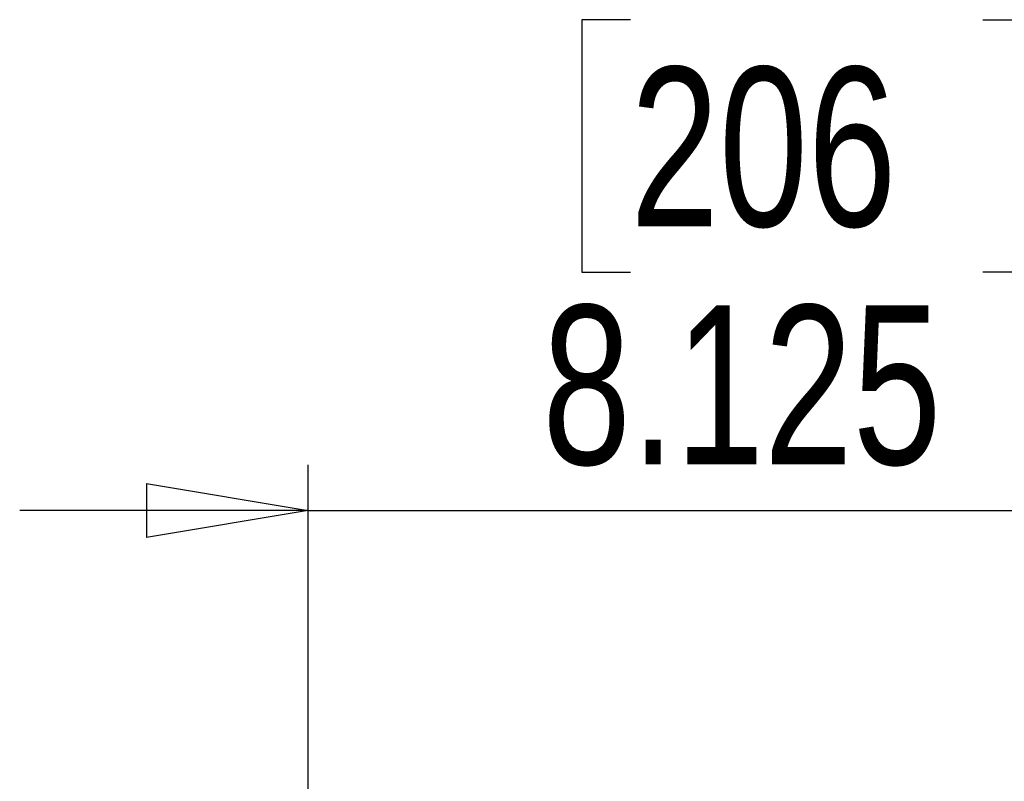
# Model space of a CAD drawing. Header units: inches. Extents: x 0.3 to 33.8, y 0.2 to 21.7.
# Tile 39 of 72: x 20.035 to 20.888, y 10.344 to 11.003. Entities that reach past the tile are written whole.
import ezdxf

# ---------------------------------------------------------------- set-up
doc = ezdxf.new("R2010")
doc.units = ezdxf.units.IN
doc.header["$MEASUREMENT"] = 0
doc.layers.add('BORDERS', color=7, linetype='Continuous')
doc.styles.add('SLDTEXTSTYLE0', font='TXT', dxfattribs={"width": 0.75})
doc.dimstyles.new('SLDDIMSTYLE2', dxfattribs={"dimtxt": 0.137795, "dimasz": 0.14, "dimexe": 0, "dimexo": 0.0625, "dimgap": 0.034449, "dimtad": 1, "dimdec": 3, "dimlfac": 10, "dimrnd": 1e-09, "dimzin": 12, "dimdsep": 46, "dimtxsty": 'SLDTEXTSTYLE0', "dimblk1": 'CLOSED', "dimblk2": 'CLOSED', "dimsah": 1, "dimcen": 0.09, "dimadec": 0, "dimazin": 3, "dimtfac": 1, "dimtdec": 3, "dimtmove": 0, "dimatfit": 0, "dimldrblk": 'CLOSED', "dimfxl": 0, "dimfrac": 2, "dimtolj": 1, "dimtzin": 12, "dimarcsym": 0})

# ---------------------------------------------------------------- blocks, each defined once
blk = doc.blocks.new('_Closed')
at = {"color": 0, "linetype": 'ByBlock', "lineweight": -2}
for p, q in [((-1, 0.166667), (0, 0)), ((-1, 0.166667), (-1, -0.166667)), ((0, 0), (-1, -0.166667)), ((0, 0), (-1, 0))]:
    blk.add_line(p, q, dxfattribs=at)
blk = doc.blocks.new('_D_6')
at = {"layer": 'BORDERS'}
for p, q in [((20.56423, 11.00325), (20.52225, 11.00325)), ((20.52225, 11.00325), (20.52225, 10.7845)), ((20.86968, 11.00325), (20.91166, 11.00325)), ((20.91166, 11.00325), (20.91166, 10.7845)), ((20.52225, 10.7845), (20.56423, 10.7845)), ((20.91166, 10.7845), (20.86968, 10.7845)), ((20.28507, 10.23923), (20.28507, 10.6177)), ((21.09757, 9.9361), (21.09757, 10.6177)), ((20.28507, 10.57833), (20.03507, 10.57833)), ((20.28507, 10.57833), (21.09757, 10.57833)), ((21.09757, 10.57833), (21.34757, 10.57833))]:
    blk.add_line(p, q, dxfattribs=at)
at = {"layer": 'BORDERS', "xscale": 0.14, "yscale": 0.14}
blk.add_blockref('_Closed', (20.28507, 10.57833, -0.19404), dxfattribs=at)
at = {"layer": 'BORDERS', "xscale": 0.14, "yscale": 0.14, "rotation": 180.0000000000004}
blk.add_blockref('_Closed', (21.09757, 10.57833, -0.19404), dxfattribs=at)
at = {"layer": 'BORDERS', "char_height": 0.137795, "attachment_point": 1, "style": 'SLDTEXTSTYLE0'}
for s, insert in [('206', (20.56423, 10.96213)), ('8.125', (20.48787, 10.75596))]:
    blk.add_mtext(s, dxfattribs=dict(at, insert=insert))

msp = doc.modelspace()

# ---------------------------------------------------------------- dimensions: what is measured, and where the dimension line sits
at = {"layer": 'BORDERS'}
dim = msp.add_linear_dim(base=(21.09757, 10.57833), p1=(20.28507, 10.19986), p2=(21.09757, 9.89673), dimstyle='SLDDIMSTYLE2', dxfattribs=at)
dim.commit()
dim.dimension.update_dxf_attribs({"geometry": '_D_6', "text_midpoint": (20.71696, 10.57833), "dimtype": 160})

doc.saveas('drawing.dxf')
